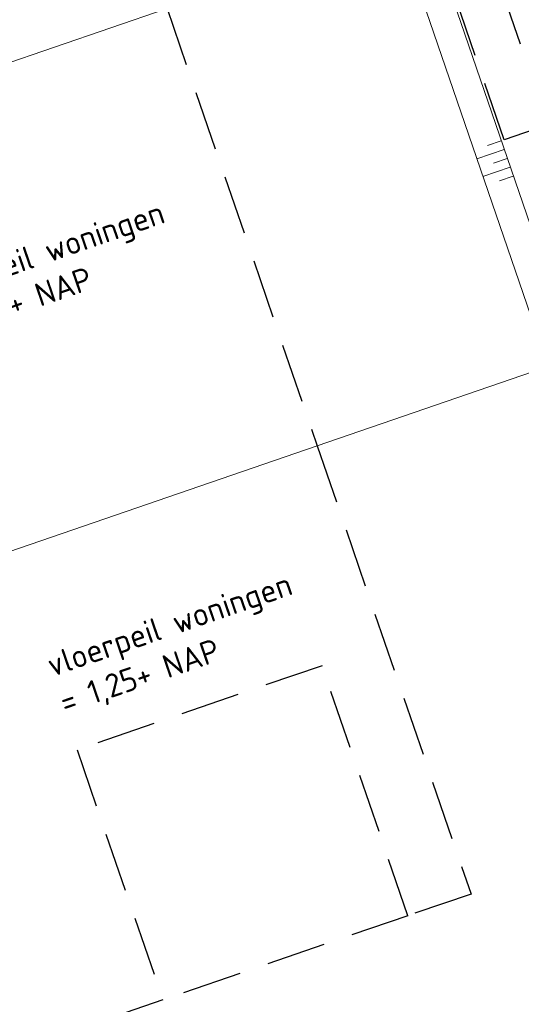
# Model space of a CAD drawing. Header units: metres. Extents: x 264570 to 266133, y 576109 to 577454.
# Tile 48 of 128: x 265451 to 265462, y 576731 to 576752. Entities that reach past the tile are written whole.
import ezdxf

# ---------------------------------------------------------------- set-up
doc = ezdxf.new("R2010")
doc.units = ezdxf.units.M
doc.linetypes.add('DASHED', pattern=[19.05, 12.7, -6.35])
for name, color, linetype, lineweight in [('B-WE-GW-TALUDARCERING_KORT-G', 252, 'Continuous', 15), ('B-WE-GW-TALUDARCERING_LANG-G', 252, 'Continuous', 15), ('B-WE-KG-GRENS_KADASTRAAL-G', 252, 'KG-KADASTRAAL', 18), ('B-WE-OG-TOPOGRAFIE-G', 252, 'Continuous', 15), ('B-XX-AL-T25', 252, 'Continuous', 9), ('T-WE-GR-TOEKOMSTIG-G', 3, 'DASHED', 25)]:
    doc.layers.add(name, color=color, linetype=linetype, lineweight=lineweight)
doc.styles.add('NLCS-ISO-ANNOTATIVE-T25', font='NLCS-ISO.ttf', dxfattribs={"height": 2.5})
doc.styles.get("Standard").update_dxf_attribs({"font": 'arial.ttf'})
doc.linetypes.add('KG-KADASTRAAL', pattern='A,5.5,-2,["K",Standard,S=1.8,R=0,X=0,Y=-0.9],-2,5.5,-2,[5,NLCS.shx,S=0.75,R=0,X=0,Y=0],-2', length=19)

msp = doc.modelspace()

# ---------------------------------------------------------------- linework, layer by layer
at = {"layer": 'B-WE-GW-TALUDARCERING_KORT-G', "flags": 128}
for points in [[(265461.235, 576749.667), (265460.942, 576749.567)], [(265461.365, 576749.289), (265461.072, 576749.188)], [(265461.495, 576748.911), (265461.202, 576748.81)]]:
    msp.add_lwpolyline(points, dxfattribs=at)
at = {"layer": 'B-WE-GW-TALUDARCERING_LANG-G', "flags": 128}
for points in [[(265461.3, 576749.478), (265460.714, 576749.277)], [(265461.43, 576749.1), (265460.844, 576748.899)]]:
    msp.add_lwpolyline(points, dxfattribs=at)
at = {"layer": 'B-WE-KG-GRENS_KADASTRAAL-G', "ltscale": 0.5}
for p, q in [((265454.077, 576752.5), (265444.468, 576749.2)), ((265462.885, 576745.057), (265457.293, 576743.137)), ((265457.293, 576743.137), (265447.684, 576739.837))]:
    msp.add_line(p, q, dxfattribs=at)
at = {"layer": 'B-WE-OG-TOPOGRAFIE-G', "flags": 128}
for points in [[(265422.034, 576861.909), (265443.471, 576799.488), (265448.313, 576801.151), (265453.185, 576786.964), (265448.929, 576785.502), (265467.579, 576731.195), (265442.962, 576724.797)], [(265447.729, 576787.086), (265466.775, 576731.627), (265442.761, 576725.385)]]:
    msp.add_lwpolyline(points, dxfattribs=at)
at = {"layer": 'T-WE-GR-TOEKOMSTIG-G', "ltscale": 0.1}
for p, q in [((265460.612, 576754.744), (265462.237, 576750.011)), ((265461.3, 576749.689), (265459.674, 576754.422)), ((265454.077, 576752.5), (265457.293, 576743.137)), ((265462.237, 576750.011), (265461.3, 576749.689)), ((265457.293, 576743.137), (265460.589, 576733.537)), ((265457.398, 576738.427), (265452.149, 576736.624)), ((265459.237, 576733.073), (265457.398, 576738.427)), ((265452.149, 576736.624), (265453.988, 576731.27)), ((265460.589, 576733.537), (265459.237, 576733.073)), ((265459.237, 576733.073), (265453.988, 576731.27)), ((265453.988, 576731.27), (265450.98, 576730.237))]:
    msp.add_line(p, q, dxfattribs=at)

# ---------------------------------------------------------------- next in the draw order: texts
at = {"layer": 'B-XX-AL-T25', "char_height": 0.5, "attachment_point": 1, "rotation": 18.9534, "style": 'NLCS-ISO-ANNOTATIVE-T25', "bg_fill": 3, "box_fill_scale": 1.15, "bg_fill_color": 256, "bg_fill_transparency": 0}
for insert in [(265448.72, 576746.612), (265451.454, 576738.654)]:
    msp.add_mtext_dynamic_manual_height_columns('\\pxt6;vloerpeil woningen\\P\\pt11;= 1,25+ NAP', width=5.85002, gutter_width=9, heights=[0], dxfattribs=dict(at, insert=insert))

doc.saveas('drawing.dxf')
